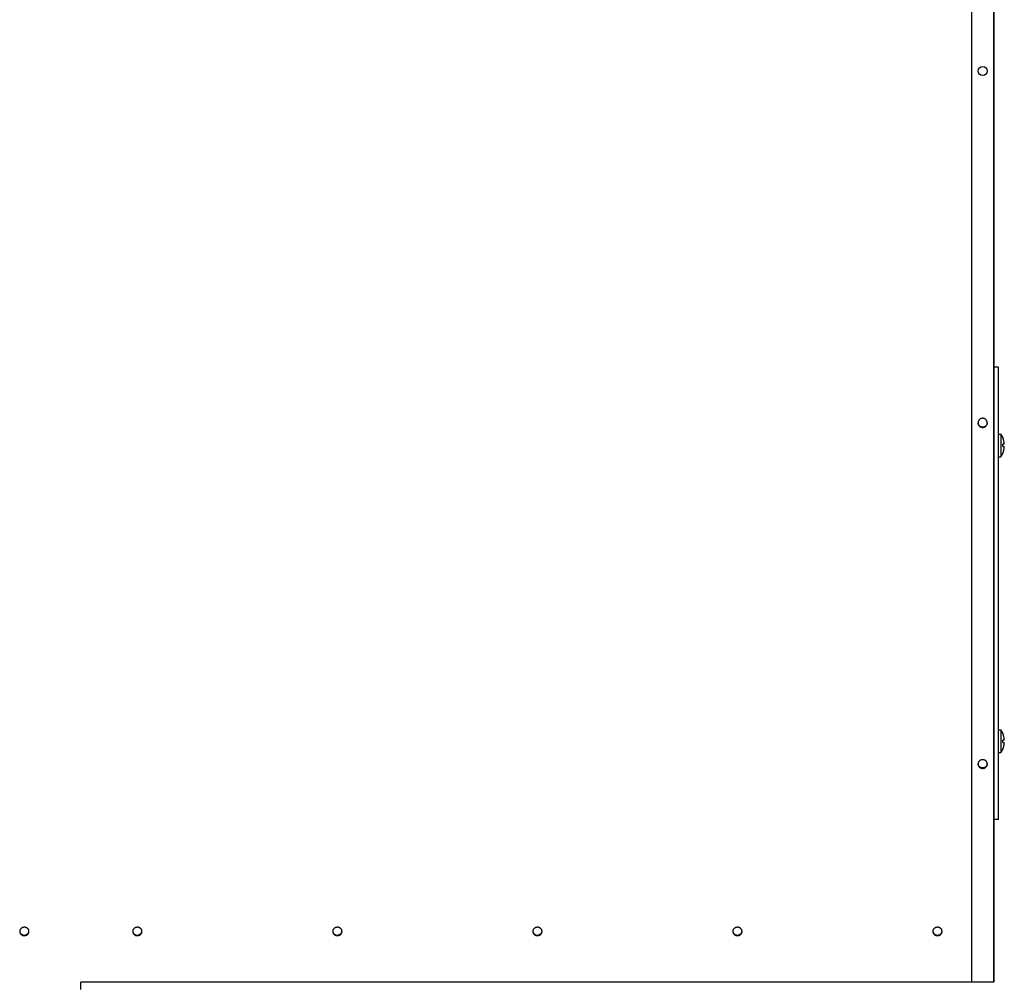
# Model space of a CAD drawing. Header units: millimetres. Extents: x -5881 to 876, y -3382 to 1045.
# Tile 20 of 23: x -1896 to -1460, y -418 to 8. Entities that reach past the tile are written whole.
import ezdxf

# ---------------------------------------------------------------- set-up
doc = ezdxf.new("R2010")
doc.units = ezdxf.units.MM
doc.layers.add('G', color=3, linetype='Continuous', true_color=0x00ff00)
doc.layers.add('WELDING', color=7, linetype='Continuous', true_color=0xffffff)

msp = doc.modelspace()

# ---------------------------------------------------------------- linework, layer by layer
at = {"layer": 'G', "lineweight": 25}
for p, q in [((-1474.67, 814.5), (-1474.67, -417.8)), ((-1464.67, -418.02), (-1464.67, 814.5)), ((-1464.67, 304.24), (-1464.67, -417.8)), ((-1462.67, -146), (-1464.67, -146)), ((-1462.67, -246), (-1462.67, -146)), ((-1462.67, -175.59), (-1461.59, -175.59)), ((-1461.59, -175.59), (-1461.59, -185.59)), ((-1460.78, -177.09), (-1460.8, -177.09)), ((-1460.1, -180.09), (-1460.8, -180.09)), ((-1460.8, -181.09), (-1460.1, -181.09)), ((-1462.67, -185.59), (-1461.59, -185.59)), ((-1460.8, -184.09), (-1460.78, -184.09)), ((-1462.67, -346), (-1462.67, -246)), ((-1462.67, -306.41), (-1461.59, -306.41)), ((-1461.59, -306.41), (-1461.59, -316.41)), ((-1460.78, -307.91), (-1460.8, -307.91)), ((-1460.1, -310.91), (-1460.8, -310.91)), ((-1460.8, -311.91), (-1460.1, -311.91)), ((-1462.67, -316.41), (-1461.59, -316.41)), ((-1460.8, -314.91), (-1460.78, -314.91)), ((-1462.67, -346), (-1464.67, -346)), ((-1868.67, -421.25), (-1868.67, -418.02)), ((-1464.67, -418.02), (-1868.67, -418.02)), ((-1474.67, -417.8), (-1465.77, -417.8)), ((-1465.77, -417.8), (-1464.67, -417.8))]:
    msp.add_line(p, q, dxfattribs=at)
msp.add_circle((-1469.67, -15), 2.05, dxfattribs=at)
for centre, radius, start, end in [((-1469.07, -180.59), 9, 22.8854, 33.749), ((-1469.07, -180.59), 8.99, 3.1897, 22.9228), ((-1469.07, -180.59), 8.99, 5.9345, 20.2407), ((-1469.07, -180.59), 8.29, 356.5428, 3.4572), ((-1469.07, -180.59), 8.29, 356.5428, 3.4572), ((-1469.07, -180.59), 8.99, 337.0772, 356.8103), ((-1469.07, -180.59), 8.99, 343.3186, 356.8103), ((-1469.07, -180.59), 9, 326.251, 337.1146), ((-1469.07, -311.41), 9, 22.8854, 33.749), ((-1469.07, -311.41), 8.99, 3.1897, 22.9228), ((-1469.07, -311.41), 8.99, 5.9345, 20.2407), ((-1469.07, -311.41), 8.29, 356.5428, 3.4572), ((-1469.07, -311.41), 8.29, 356.5428, 3.4572), ((-1469.07, -311.41), 8.99, 337.0772, 356.8103), ((-1469.07, -311.41), 8.99, 343.3186, 356.8103), ((-1469.07, -311.41), 9, 326.251, 337.1146)]:
    msp.add_arc(centre, radius, start, end, dxfattribs=at)
at = {"layer": 'WELDING', "lineweight": 25}
for points, knots in [([(-1467.62, -170.61), (-1467.62, -170.49), (-1467.64, -170.29), (-1467.7, -170.06), (-1467.76, -169.89), (-1467.81, -169.75), (-1467.89, -169.61), (-1467.97, -169.48), (-1468.07, -169.34), (-1468.2, -169.2), (-1468.34, -169.07), (-1468.5, -168.94), (-1468.68, -168.83), (-1468.87, -168.74), (-1469.06, -168.68), (-1469.25, -168.63), (-1469.45, -168.59), (-1469.66, -168.58), (-1469.85, -168.59), (-1470.04, -168.62), (-1470.24, -168.66), (-1470.45, -168.73), (-1470.66, -168.83), (-1470.87, -168.96), (-1471.05, -169.1), (-1471.2, -169.25), (-1471.34, -169.42), (-1471.45, -169.59), (-1471.55, -169.78), (-1471.62, -169.97), (-1471.68, -170.16), (-1471.71, -170.37), (-1471.72, -170.51), (-1471.72, -170.61)], [0, 0, 0, 0, 1.869963, 3.173431, 3.910006, 4.703387, 5.553398, 6.403233, 7.310296, 8.273563, 9.331137, 10.426659, 11.560214, 12.693766, 13.75148, 14.733448, 15.791157, 17.000147, 17.906863, 18.888835, 19.946544, 21.155546, 22.440078, 23.72461, 24.933618, 26.066901, 27.200022, 28.333147, 29.466438, 30.562228, 31.6201, 32.526485, 34, 34, 34, 34]), ([(-1467.62, -170.56), (-1467.63, -170.66), (-1467.64, -170.82), (-1467.7, -171.07), (-1467.78, -171.31), (-1467.91, -171.56), (-1468.06, -171.76), (-1468.22, -171.94), (-1468.38, -172.08), (-1468.58, -172.22), (-1468.79, -172.34), (-1469, -172.42), (-1469.21, -172.48), (-1469.43, -172.52), (-1469.64, -172.53), (-1469.84, -172.52), (-1470.02, -172.5), (-1470.21, -172.46), (-1470.4, -172.4), (-1470.58, -172.32), (-1470.75, -172.23), (-1470.92, -172.12), (-1471.09, -171.97), (-1471.26, -171.8), (-1471.41, -171.6), (-1471.53, -171.38), (-1471.62, -171.17), (-1471.67, -170.97), (-1471.71, -170.77), (-1471.72, -170.64), (-1471.72, -170.56)], [0, 0, 0, 0, 1.480738, 2.48416, 3.754004, 5.170013, 6.686225, 7.507106, 8.639324, 9.834899, 11.093841, 12.142776, 13.191859, 14.241192, 15.500089, 16.269658, 17.178674, 18.157785, 19.137173, 20.116303, 21.025308, 22.004432, 23.123612, 24.312699, 25.571644, 26.830596, 27.971547, 28.994309, 29.780675, 31, 31, 31, 31]), ([(-1471.72, -170.61), (-1471.72, -170.63), (-1471.72, -170.67), (-1471.72, -170.75), (-1471.71, -170.87), (-1471.68, -171.02), (-1471.64, -171.18), (-1471.59, -171.34), (-1471.51, -171.51), (-1471.41, -171.69), (-1471.27, -171.88), (-1471.09, -172.08), (-1470.89, -172.23), (-1470.69, -172.36), (-1470.49, -172.46), (-1470.24, -172.55), (-1470.01, -172.6), (-1469.77, -172.63), (-1469.55, -172.62), (-1469.32, -172.6), (-1469.09, -172.55), (-1468.86, -172.46), (-1468.66, -172.36), (-1468.49, -172.26), (-1468.32, -172.13), (-1468.14, -171.95), (-1468, -171.77), (-1467.89, -171.6), (-1467.79, -171.42), (-1467.71, -171.21), (-1467.66, -171.01), (-1467.63, -170.82), (-1467.62, -170.69), (-1467.62, -170.61)], [0, 0, 0, 0, 0.36231, 0.627182, 1.251416, 2.333009, 3.105309, 3.96648, 5.007302, 6.097353, 7.236364, 8.852266, 10.30414, 11.184326, 12.714863, 13.814478, 15.373269, 16.455172, 17.674482, 18.89583, 19.981815, 21.480611, 22.776135, 23.486779, 24.712444, 26.160671, 27.476065, 28.433478, 29.326254, 30.804826, 31.989364, 32.617248, 34, 34, 34, 34]), ([(-1467.62, -321.48), (-1467.62, -321.42), (-1467.63, -321.32), (-1467.65, -321.16), (-1467.69, -320.98), (-1467.76, -320.78), (-1467.85, -320.6), (-1467.94, -320.46), (-1468.03, -320.33), (-1468.14, -320.2), (-1468.26, -320.09), (-1468.42, -319.96), (-1468.62, -319.82), (-1468.86, -319.71), (-1469.12, -319.62), (-1469.38, -319.57), (-1469.63, -319.55), (-1469.87, -319.56), (-1470.09, -319.59), (-1470.32, -319.65), (-1470.59, -319.75), (-1470.85, -319.89), (-1471.06, -320.06), (-1471.19, -320.19), (-1471.29, -320.29), (-1471.41, -320.45), (-1471.54, -320.66), (-1471.63, -320.88), (-1471.68, -321.08), (-1471.72, -321.27), (-1471.72, -321.41), (-1471.72, -321.48)], [0, 0, 0, 0, 1.052979, 1.494526, 2.601688, 4.04012, 4.849005, 5.702111, 6.558396, 7.412432, 8.26155, 9.054871, 10.520819, 11.976976, 13.115827, 14.567936, 16.000128, 16.698817, 18.148826, 19.29919, 20.319849, 22.399986, 23.803623, 24.476496, 25.207274, 26.006022, 27.560214, 28.995702, 29.709711, 30.817097, 32, 32, 32, 32]), ([(-1467.63, -321.39), (-1467.63, -321.48), (-1467.65, -321.62), (-1467.7, -321.82), (-1467.76, -321.98), (-1467.83, -322.14), (-1467.93, -322.32), (-1468.06, -322.49), (-1468.22, -322.66), (-1468.38, -322.79), (-1468.58, -322.93), (-1468.79, -323.04), (-1469, -323.12), (-1469.21, -323.17), (-1469.43, -323.21), (-1469.64, -323.22), (-1469.84, -323.22), (-1470.02, -323.2), (-1470.21, -323.16), (-1470.4, -323.1), (-1470.58, -323.03), (-1470.75, -322.94), (-1470.92, -322.83), (-1471.09, -322.69), (-1471.26, -322.52), (-1471.41, -322.33), (-1471.53, -322.13), (-1471.62, -321.92), (-1471.69, -321.68), (-1471.72, -321.51), (-1471.72, -321.39)], [0, 0, 0, 0, 1.444013, 2.273115, 3.18205, 4.170929, 4.946199, 6.518307, 7.362716, 8.521654, 9.741012, 11.020798, 12.0871, 13.153551, 14.220258, 15.499997, 16.282308, 17.206374, 18.201696, 19.197299, 20.19264, 21.116695, 22.112031, 23.249739, 24.458508, 25.738302, 27.018122, 28.163681, 29.174738, 31, 31, 31, 31]), ([(-1471.72, -321.48), (-1471.72, -321.61), (-1471.71, -321.79), (-1471.65, -322.02), (-1471.59, -322.19), (-1471.51, -322.34), (-1471.43, -322.49), (-1471.31, -322.65), (-1471.17, -322.81), (-1470.98, -322.97), (-1470.78, -323.11), (-1470.55, -323.23), (-1470.33, -323.31), (-1470.11, -323.37), (-1469.89, -323.4), (-1469.69, -323.41), (-1469.5, -323.41), (-1469.31, -323.38), (-1469.12, -323.34), (-1468.92, -323.28), (-1468.72, -323.19), (-1468.54, -323.09), (-1468.37, -322.97), (-1468.21, -322.83), (-1468.06, -322.68), (-1467.94, -322.52), (-1467.84, -322.35), (-1467.76, -322.18), (-1467.69, -321.99), (-1467.64, -321.76), (-1467.62, -321.58), (-1467.62, -321.48)], [0, 0, 0, 0, 1.919939, 2.880058, 3.80433, 4.69313, 5.582312, 6.506605, 7.715443, 8.959855, 10.239852, 11.519837, 12.72868, 13.86642, 14.861905, 15.999781, 16.853146, 17.777381, 18.77288, 19.839734, 20.906601, 21.973227, 23.039694, 24.106163, 25.172791, 26.239632, 27.306422, 28.283991, 29.172788, 30.506249, 32, 32, 32, 32]), ([(-1891.62, -395.54), (-1891.62, -395.48), (-1891.63, -395.33), (-1891.68, -395.1), (-1891.76, -394.85), (-1891.88, -394.62), (-1892.04, -394.4), (-1892.23, -394.21), (-1892.45, -394.04), (-1892.69, -393.9), (-1892.95, -393.79), (-1893.22, -393.72), (-1893.51, -393.68), (-1893.79, -393.68), (-1894.08, -393.71), (-1894.35, -393.78), (-1894.61, -393.88), (-1894.86, -394.01), (-1895.08, -394.18), (-1895.27, -394.37), (-1895.44, -394.58), (-1895.57, -394.81), (-1895.66, -395.06), (-1895.71, -395.3), (-1895.72, -395.46), (-1895.72, -395.54)], [0, 0, 0, 0, 0.808154, 1.959536, 3.110913, 4.262283, 5.413643, 6.564993, 7.716332, 8.867659, 10.018976, 11.170285, 12.32159, 13.472894, 14.624202, 15.775517, 16.926842, 18.078178, 19.229526, 20.380885, 21.532253, 22.683629, 23.83501, 24.986394, 26, 26, 26, 26]), ([(-1895.72, -395.42), (-1895.72, -395.48), (-1895.7, -395.62), (-1895.64, -395.84), (-1895.54, -396.09), (-1895.4, -396.31), (-1895.23, -396.52), (-1895.03, -396.7), (-1894.8, -396.86), (-1894.55, -396.98), (-1894.29, -397.08), (-1893.99, -397.14), (-1893.79, -397.16), (-1893.67, -397.16)], [0, 0, 0, 0, 0.863537, 2.155421, 3.447321, 4.739223, 6.031178, 7.323015, 8.615302, 9.905613, 11.189122, 12.46527, 14, 14, 14, 14]), ([(-1895.72, -395.54), (-1895.72, -395.63), (-1895.71, -395.82), (-1895.64, -396.08), (-1895.54, -396.32), (-1895.4, -396.55), (-1895.23, -396.75), (-1895.03, -396.94), (-1894.8, -397.09), (-1894.55, -397.22), (-1894.29, -397.31), (-1893.99, -397.38), (-1893.79, -397.39), (-1893.67, -397.39)], [0, 0, 0, 0, 1.388329, 2.628276, 3.86822, 5.108144, 6.348096, 7.587908, 8.828127, 10.066432, 11.298228, 12.522984, 14, 14, 14, 14]), ([(-1893.67, -397.16), (-1893.58, -397.16), (-1893.39, -397.14), (-1893.11, -397.09), (-1892.84, -397), (-1892.59, -396.88), (-1892.36, -396.73), (-1892.15, -396.55), (-1891.97, -396.35), (-1891.83, -396.13), (-1891.72, -395.89), (-1891.65, -395.65), (-1891.63, -395.49), (-1891.63, -395.42)], [0, 0, 0, 0, 1.285456, 2.574376, 3.867068, 5.158772, 6.450742, 7.742673, 9.034583, 10.326484, 11.618371, 12.91025, 14, 14, 14, 14]), ([(-1893.67, -397.39), (-1893.58, -397.39), (-1893.39, -397.38), (-1893.11, -397.33), (-1892.84, -397.24), (-1892.59, -397.12), (-1892.36, -396.97), (-1892.15, -396.79), (-1891.97, -396.58), (-1891.83, -396.36), (-1891.72, -396.12), (-1891.64, -395.85), (-1891.62, -395.65), (-1891.62, -395.54)], [0, 0, 0, 0, 1.233608, 2.470552, 3.711135, 4.95079, 6.190726, 7.430648, 8.670576, 9.910518, 11.150464, 12.390415, 14, 14, 14, 14]), ([(-1841.62, -395.54), (-1841.62, -395.48), (-1841.63, -395.33), (-1841.68, -395.1), (-1841.76, -394.85), (-1841.88, -394.62), (-1842.04, -394.4), (-1842.23, -394.21), (-1842.45, -394.04), (-1842.69, -393.9), (-1842.95, -393.79), (-1843.22, -393.72), (-1843.51, -393.68), (-1843.79, -393.68), (-1844.08, -393.71), (-1844.35, -393.78), (-1844.61, -393.88), (-1844.86, -394.01), (-1845.08, -394.18), (-1845.27, -394.37), (-1845.44, -394.58), (-1845.57, -394.81), (-1845.66, -395.06), (-1845.71, -395.3), (-1845.72, -395.46), (-1845.72, -395.54)], [0, 0, 0, 0, 0.808154, 1.959536, 3.110913, 4.262283, 5.413643, 6.564993, 7.716332, 8.867659, 10.018976, 11.170285, 12.32159, 13.472894, 14.624202, 15.775517, 16.926842, 18.078178, 19.229526, 20.380885, 21.532253, 22.683629, 23.83501, 24.986394, 26, 26, 26, 26]), ([(-1845.72, -395.42), (-1845.72, -395.48), (-1845.7, -395.62), (-1845.64, -395.84), (-1845.54, -396.09), (-1845.4, -396.31), (-1845.23, -396.52), (-1845.03, -396.7), (-1844.8, -396.86), (-1844.55, -396.98), (-1844.29, -397.08), (-1843.99, -397.14), (-1843.79, -397.16), (-1843.67, -397.16)], [0, 0, 0, 0, 0.863537, 2.155421, 3.447321, 4.739223, 6.031178, 7.323015, 8.615302, 9.905613, 11.189122, 12.46527, 14, 14, 14, 14]), ([(-1845.72, -395.54), (-1845.72, -395.63), (-1845.71, -395.82), (-1845.64, -396.08), (-1845.54, -396.32), (-1845.4, -396.55), (-1845.23, -396.75), (-1845.03, -396.94), (-1844.8, -397.09), (-1844.55, -397.22), (-1844.29, -397.31), (-1843.99, -397.38), (-1843.79, -397.39), (-1843.67, -397.39)], [0, 0, 0, 0, 1.388329, 2.628276, 3.86822, 5.108144, 6.348096, 7.587908, 8.828127, 10.066432, 11.298228, 12.522984, 14, 14, 14, 14]), ([(-1843.67, -397.16), (-1843.58, -397.16), (-1843.39, -397.14), (-1843.11, -397.09), (-1842.84, -397), (-1842.59, -396.88), (-1842.36, -396.73), (-1842.15, -396.55), (-1841.97, -396.35), (-1841.83, -396.13), (-1841.72, -395.89), (-1841.65, -395.65), (-1841.63, -395.49), (-1841.63, -395.42)], [0, 0, 0, 0, 1.285456, 2.574376, 3.867068, 5.158772, 6.450742, 7.742673, 9.034583, 10.326484, 11.618371, 12.91025, 14, 14, 14, 14]), ([(-1843.67, -397.39), (-1843.58, -397.39), (-1843.39, -397.38), (-1843.11, -397.33), (-1842.84, -397.24), (-1842.59, -397.12), (-1842.36, -396.97), (-1842.15, -396.79), (-1841.97, -396.58), (-1841.83, -396.36), (-1841.72, -396.12), (-1841.64, -395.85), (-1841.62, -395.65), (-1841.62, -395.54)], [0, 0, 0, 0, 1.233608, 2.470552, 3.711135, 4.95079, 6.190726, 7.430648, 8.670576, 9.910518, 11.150464, 12.390415, 14, 14, 14, 14]), ([(-1753.12, -395.54), (-1753.12, -395.48), (-1753.13, -395.33), (-1753.18, -395.1), (-1753.26, -394.85), (-1753.38, -394.62), (-1753.54, -394.4), (-1753.73, -394.21), (-1753.95, -394.04), (-1754.19, -393.9), (-1754.45, -393.79), (-1754.72, -393.72), (-1755.01, -393.68), (-1755.29, -393.68), (-1755.58, -393.71), (-1755.85, -393.78), (-1756.11, -393.88), (-1756.36, -394.01), (-1756.58, -394.18), (-1756.77, -394.37), (-1756.94, -394.58), (-1757.07, -394.81), (-1757.16, -395.06), (-1757.21, -395.3), (-1757.22, -395.46), (-1757.22, -395.54)], [0, 0, 0, 0, 0.808154, 1.959536, 3.110913, 4.262283, 5.413643, 6.564993, 7.716332, 8.867659, 10.018976, 11.170285, 12.32159, 13.472894, 14.624202, 15.775517, 16.926842, 18.078178, 19.229526, 20.380885, 21.532253, 22.683629, 23.83501, 24.986394, 26, 26, 26, 26]), ([(-1757.22, -395.42), (-1757.22, -395.48), (-1757.2, -395.62), (-1757.14, -395.84), (-1757.04, -396.09), (-1756.9, -396.31), (-1756.73, -396.52), (-1756.53, -396.7), (-1756.3, -396.86), (-1756.05, -396.98), (-1755.79, -397.08), (-1755.49, -397.14), (-1755.29, -397.16), (-1755.17, -397.16)], [0, 0, 0, 0, 0.863537, 2.155421, 3.447321, 4.739223, 6.031178, 7.323015, 8.615302, 9.905613, 11.189122, 12.46527, 14, 14, 14, 14]), ([(-1757.22, -395.54), (-1757.22, -395.63), (-1757.21, -395.82), (-1757.14, -396.08), (-1757.04, -396.32), (-1756.9, -396.55), (-1756.73, -396.75), (-1756.53, -396.94), (-1756.3, -397.09), (-1756.05, -397.22), (-1755.79, -397.31), (-1755.49, -397.38), (-1755.29, -397.39), (-1755.17, -397.39)], [0, 0, 0, 0, 1.388329, 2.628276, 3.86822, 5.108144, 6.348096, 7.587908, 8.828127, 10.066432, 11.298228, 12.522984, 14, 14, 14, 14]), ([(-1755.17, -397.16), (-1755.08, -397.16), (-1754.89, -397.14), (-1754.61, -397.09), (-1754.34, -397), (-1754.09, -396.88), (-1753.86, -396.73), (-1753.65, -396.55), (-1753.47, -396.35), (-1753.33, -396.13), (-1753.22, -395.89), (-1753.15, -395.65), (-1753.13, -395.49), (-1753.13, -395.42)], [0, 0, 0, 0, 1.285456, 2.574376, 3.867068, 5.158772, 6.450742, 7.742673, 9.034583, 10.326484, 11.618371, 12.91025, 14, 14, 14, 14]), ([(-1755.17, -397.39), (-1755.08, -397.39), (-1754.89, -397.38), (-1754.61, -397.33), (-1754.34, -397.24), (-1754.09, -397.12), (-1753.86, -396.97), (-1753.65, -396.79), (-1753.47, -396.58), (-1753.33, -396.36), (-1753.22, -396.12), (-1753.14, -395.85), (-1753.12, -395.65), (-1753.12, -395.54)], [0, 0, 0, 0, 1.233608, 2.470552, 3.711135, 4.95079, 6.190726, 7.430648, 8.670576, 9.910518, 11.150464, 12.390415, 14, 14, 14, 14]), ([(-1664.62, -395.54), (-1664.62, -395.48), (-1664.63, -395.33), (-1664.68, -395.1), (-1664.76, -394.85), (-1664.88, -394.62), (-1665.04, -394.4), (-1665.23, -394.21), (-1665.45, -394.04), (-1665.69, -393.9), (-1665.95, -393.79), (-1666.22, -393.72), (-1666.51, -393.68), (-1666.79, -393.68), (-1667.08, -393.71), (-1667.35, -393.78), (-1667.61, -393.88), (-1667.86, -394.01), (-1668.08, -394.18), (-1668.27, -394.37), (-1668.44, -394.58), (-1668.57, -394.81), (-1668.66, -395.06), (-1668.71, -395.3), (-1668.72, -395.46), (-1668.72, -395.54)], [0, 0, 0, 0, 0.808154, 1.959536, 3.110913, 4.262283, 5.413643, 6.564993, 7.716332, 8.867659, 10.018976, 11.170285, 12.32159, 13.472894, 14.624202, 15.775517, 16.926842, 18.078178, 19.229526, 20.380885, 21.532253, 22.683629, 23.83501, 24.986394, 26, 26, 26, 26]), ([(-1668.72, -395.42), (-1668.72, -395.48), (-1668.7, -395.62), (-1668.64, -395.84), (-1668.54, -396.09), (-1668.4, -396.31), (-1668.23, -396.52), (-1668.03, -396.7), (-1667.8, -396.86), (-1667.55, -396.98), (-1667.29, -397.08), (-1666.99, -397.14), (-1666.79, -397.16), (-1666.67, -397.16)], [0, 0, 0, 0, 0.863537, 2.155421, 3.447321, 4.739223, 6.031178, 7.323015, 8.615302, 9.905613, 11.189122, 12.46527, 14, 14, 14, 14]), ([(-1668.72, -395.54), (-1668.72, -395.63), (-1668.71, -395.82), (-1668.64, -396.08), (-1668.54, -396.32), (-1668.4, -396.55), (-1668.23, -396.75), (-1668.03, -396.94), (-1667.8, -397.09), (-1667.55, -397.22), (-1667.29, -397.31), (-1666.99, -397.38), (-1666.79, -397.39), (-1666.67, -397.39)], [0, 0, 0, 0, 1.388329, 2.628276, 3.86822, 5.108144, 6.348096, 7.587908, 8.828127, 10.066432, 11.298228, 12.522984, 14, 14, 14, 14]), ([(-1666.67, -397.16), (-1666.58, -397.16), (-1666.39, -397.14), (-1666.11, -397.09), (-1665.84, -397), (-1665.59, -396.88), (-1665.36, -396.73), (-1665.15, -396.55), (-1664.97, -396.35), (-1664.83, -396.13), (-1664.72, -395.89), (-1664.65, -395.65), (-1664.63, -395.49), (-1664.63, -395.42)], [0, 0, 0, 0, 1.285456, 2.574376, 3.867068, 5.158772, 6.450742, 7.742673, 9.034583, 10.326484, 11.618371, 12.91025, 14, 14, 14, 14]), ([(-1666.67, -397.39), (-1666.58, -397.39), (-1666.39, -397.38), (-1666.11, -397.33), (-1665.84, -397.24), (-1665.59, -397.12), (-1665.36, -396.97), (-1665.15, -396.79), (-1664.97, -396.58), (-1664.83, -396.36), (-1664.72, -396.12), (-1664.64, -395.85), (-1664.62, -395.65), (-1664.62, -395.54)], [0, 0, 0, 0, 1.233608, 2.470552, 3.711135, 4.95079, 6.190726, 7.430648, 8.670576, 9.910518, 11.150464, 12.390415, 14, 14, 14, 14]), ([(-1576.12, -395.54), (-1576.12, -395.48), (-1576.13, -395.33), (-1576.18, -395.1), (-1576.26, -394.85), (-1576.38, -394.62), (-1576.54, -394.4), (-1576.73, -394.21), (-1576.95, -394.04), (-1577.19, -393.9), (-1577.45, -393.79), (-1577.72, -393.72), (-1578.01, -393.68), (-1578.29, -393.68), (-1578.58, -393.71), (-1578.85, -393.78), (-1579.11, -393.88), (-1579.36, -394.01), (-1579.58, -394.18), (-1579.77, -394.37), (-1579.94, -394.58), (-1580.07, -394.81), (-1580.16, -395.06), (-1580.21, -395.3), (-1580.22, -395.46), (-1580.22, -395.54)], [0, 0, 0, 0, 0.808154, 1.959536, 3.110913, 4.262283, 5.413643, 6.564993, 7.716332, 8.867659, 10.018976, 11.170285, 12.32159, 13.472894, 14.624202, 15.775517, 16.926842, 18.078178, 19.229526, 20.380885, 21.532253, 22.683629, 23.83501, 24.986394, 26, 26, 26, 26]), ([(-1580.22, -395.42), (-1580.22, -395.48), (-1580.2, -395.62), (-1580.14, -395.84), (-1580.04, -396.09), (-1579.9, -396.31), (-1579.73, -396.52), (-1579.53, -396.7), (-1579.3, -396.86), (-1579.05, -396.98), (-1578.79, -397.08), (-1578.49, -397.14), (-1578.29, -397.16), (-1578.17, -397.16)], [0, 0, 0, 0, 0.863537, 2.155421, 3.447321, 4.739223, 6.031178, 7.323015, 8.615302, 9.905613, 11.189122, 12.46527, 14, 14, 14, 14]), ([(-1580.22, -395.54), (-1580.22, -395.63), (-1580.21, -395.82), (-1580.14, -396.08), (-1580.04, -396.32), (-1579.9, -396.55), (-1579.73, -396.75), (-1579.53, -396.94), (-1579.3, -397.09), (-1579.05, -397.22), (-1578.79, -397.31), (-1578.49, -397.38), (-1578.29, -397.39), (-1578.17, -397.39)], [0, 0, 0, 0, 1.388329, 2.628276, 3.86822, 5.108144, 6.348096, 7.587908, 8.828127, 10.066432, 11.298228, 12.522984, 14, 14, 14, 14]), ([(-1578.17, -397.16), (-1578.08, -397.16), (-1577.89, -397.14), (-1577.61, -397.09), (-1577.34, -397), (-1577.09, -396.88), (-1576.86, -396.73), (-1576.65, -396.55), (-1576.47, -396.35), (-1576.33, -396.13), (-1576.22, -395.89), (-1576.15, -395.65), (-1576.13, -395.49), (-1576.13, -395.42)], [0, 0, 0, 0, 1.285456, 2.574376, 3.867068, 5.158772, 6.450742, 7.742673, 9.034583, 10.326484, 11.618371, 12.91025, 14, 14, 14, 14]), ([(-1578.17, -397.39), (-1578.08, -397.39), (-1577.89, -397.38), (-1577.61, -397.33), (-1577.34, -397.24), (-1577.09, -397.12), (-1576.86, -396.97), (-1576.65, -396.79), (-1576.47, -396.58), (-1576.33, -396.36), (-1576.22, -396.12), (-1576.14, -395.85), (-1576.12, -395.65), (-1576.12, -395.54)], [0, 0, 0, 0, 1.233608, 2.470552, 3.711135, 4.95079, 6.190726, 7.430648, 8.670576, 9.910518, 11.150464, 12.390415, 14, 14, 14, 14]), ([(-1487.62, -395.54), (-1487.62, -395.48), (-1487.63, -395.33), (-1487.68, -395.1), (-1487.76, -394.85), (-1487.88, -394.62), (-1488.04, -394.4), (-1488.23, -394.21), (-1488.45, -394.04), (-1488.69, -393.9), (-1488.95, -393.79), (-1489.22, -393.72), (-1489.51, -393.68), (-1489.79, -393.68), (-1490.08, -393.71), (-1490.35, -393.78), (-1490.61, -393.88), (-1490.86, -394.01), (-1491.08, -394.18), (-1491.27, -394.37), (-1491.44, -394.58), (-1491.57, -394.81), (-1491.66, -395.06), (-1491.71, -395.3), (-1491.72, -395.46), (-1491.72, -395.54)], [0, 0, 0, 0, 0.808154, 1.959536, 3.110913, 4.262283, 5.413643, 6.564993, 7.716332, 8.867659, 10.018976, 11.170285, 12.32159, 13.472894, 14.624202, 15.775517, 16.926842, 18.078178, 19.229526, 20.380885, 21.532253, 22.683629, 23.83501, 24.986394, 26, 26, 26, 26]), ([(-1491.72, -395.42), (-1491.72, -395.48), (-1491.7, -395.62), (-1491.64, -395.84), (-1491.54, -396.09), (-1491.4, -396.31), (-1491.23, -396.52), (-1491.03, -396.7), (-1490.8, -396.86), (-1490.55, -396.98), (-1490.29, -397.08), (-1489.99, -397.14), (-1489.79, -397.16), (-1489.67, -397.16)], [0, 0, 0, 0, 0.863537, 2.155421, 3.447321, 4.739223, 6.031178, 7.323015, 8.615302, 9.905613, 11.189122, 12.46527, 14, 14, 14, 14]), ([(-1491.72, -395.54), (-1491.72, -395.63), (-1491.71, -395.82), (-1491.64, -396.08), (-1491.54, -396.32), (-1491.4, -396.55), (-1491.23, -396.75), (-1491.03, -396.94), (-1490.8, -397.09), (-1490.55, -397.22), (-1490.29, -397.31), (-1489.99, -397.38), (-1489.79, -397.39), (-1489.67, -397.39)], [0, 0, 0, 0, 1.388329, 2.628276, 3.86822, 5.108144, 6.348096, 7.587908, 8.828127, 10.066432, 11.298228, 12.522984, 14, 14, 14, 14]), ([(-1489.67, -397.16), (-1489.58, -397.16), (-1489.39, -397.14), (-1489.11, -397.09), (-1488.84, -397), (-1488.59, -396.88), (-1488.36, -396.73), (-1488.15, -396.55), (-1487.97, -396.35), (-1487.83, -396.13), (-1487.72, -395.89), (-1487.65, -395.65), (-1487.63, -395.49), (-1487.63, -395.42)], [0, 0, 0, 0, 1.285456, 2.574376, 3.867068, 5.158772, 6.450742, 7.742673, 9.034583, 10.326484, 11.618371, 12.91025, 14, 14, 14, 14]), ([(-1489.67, -397.39), (-1489.58, -397.39), (-1489.39, -397.38), (-1489.11, -397.33), (-1488.84, -397.24), (-1488.59, -397.12), (-1488.36, -396.97), (-1488.15, -396.79), (-1487.97, -396.58), (-1487.83, -396.36), (-1487.72, -396.12), (-1487.64, -395.85), (-1487.62, -395.65), (-1487.62, -395.54)], [0, 0, 0, 0, 1.233608, 2.470552, 3.711135, 4.95079, 6.190726, 7.430648, 8.670576, 9.910518, 11.150464, 12.390415, 14, 14, 14, 14])]:
    msp.add_open_spline(points, degree=3, knots=knots, dxfattribs=at)

doc.saveas('drawing.dxf')
